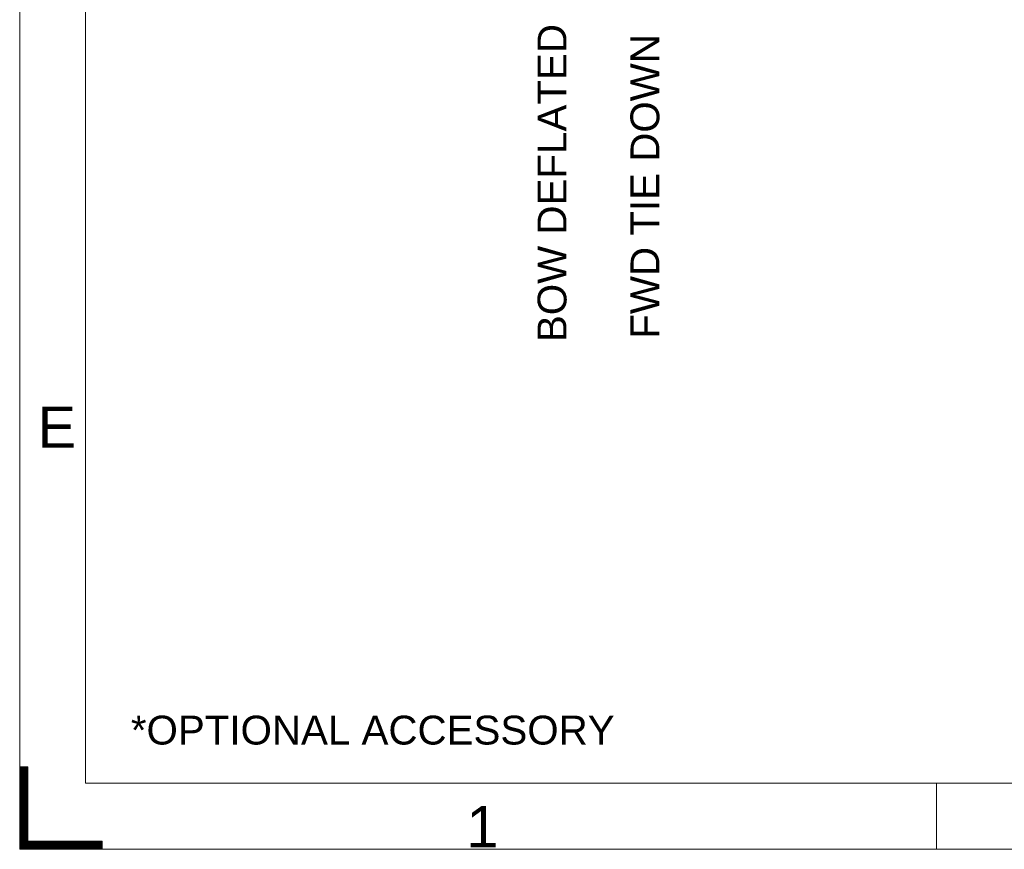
# Model space of a CAD drawing. Header units: millimetres. Extents: x 0 to 594, y 0 to 420.
# Tile 1 of 256: x 0 to 119, y 0 to 101. Entities that reach past the tile are written whole.
import ezdxf

# ---------------------------------------------------------------- set-up
doc = ezdxf.new("R2010")
doc.units = ezdxf.units.MM
doc.layers.add('1', color=7, linetype='Continuous', true_color=0xffffff)
doc.layers.add('256', color=7, linetype='Continuous', true_color=0xffffff)
doc.styles.add('Arial', font='txt')
doc.dimstyles.get("Standard").update_dxf_attribs({"dimtxt": 0.18, "dimasz": 0.18, "dimexe": 0.18, "dimexo": 0.0625, "dimgap": 0.09, "dimtad": 0, "dimtih": 1, "dimtoh": 1, "dimdec": 4, "dimzin": 0, "dimdsep": 46, "dimtxsty": 'Standard', "dimcen": 0.09, "dimadec": 0, "dimazin": 0, "dimtfac": 1, "dimtdec": 4, "dimtofl": 0, "dimtmove": 0, "dimatfit": 3, "dimfxl": 0, "dimtolj": 1, "dimtzin": 0, "dimarcsym": 0})

# ---------------------------------------------------------------- blocks, each defined once
blk = doc.blocks.new('HATCH7')
at = {"color": 163, "lineweight": 13}
for p, q in [((0, 9.98988), (1, 9.98988)), ((0, 9.94755), (1, 9.94755)), ((0, 9.90522), (1, 9.90522)), ((0, 9.86289), (1, 9.86289)), ((0, 9.82056), (1, 9.82056)), ((0, 9.77823), (1, 9.77823)), ((0, 9.7359), (1, 9.7359)), ((0, 9.69357), (1, 9.69357)), ((0, 9.65124), (1, 9.65124)), ((0, 9.60891), (1, 9.60891)), ((0, 9.56658), (1, 9.56658)), ((0, 9.52425), (1, 9.52425)), ((0, 9.48192), (1, 9.48192)), ((0, 9.43959), (1, 9.43959)), ((0, 9.39726), (1, 9.39726)), ((0, 9.35493), (1, 9.35493)), ((0, 9.3126), (1, 9.3126)), ((0, 9.27027), (1, 9.27027)), ((0, 9.22794), (1, 9.22794)), ((0, 9.18561), (1, 9.18561)), ((0, 9.14328), (1, 9.14328)), ((0, 9.10095), (1, 9.10095)), ((0, 9.05862), (1, 9.05862)), ((0, 9.01629), (1, 9.01629)), ((0, 8.97396), (1, 8.97396)), ((0, 8.93163), (1, 8.93163)), ((0, 8.8893), (1, 8.8893)), ((0, 8.84697), (1, 8.84697)), ((0, 8.80464), (1, 8.80464)), ((0, 8.76231), (1, 8.76231)), ((0, 8.71998), (1, 8.71998)), ((0, 8.67765), (1, 8.67765)), ((0, 8.63532), (1, 8.63532)), ((0, 8.59299), (1, 8.59299)), ((0, 8.55066), (1, 8.55066)), ((0, 8.50833), (1, 8.50833)), ((0, 8.466), (1, 8.466)), ((0, 8.42367), (1, 8.42367)), ((0, 8.38134), (1, 8.38134)), ((0, 8.33901), (1, 8.33901)), ((0, 8.29668), (1, 8.29668)), ((0, 8.25435), (1, 8.25435)), ((0, 8.21202), (1, 8.21202)), ((0, 8.16969), (1, 8.16969)), ((0, 8.12736), (1, 8.12736)), ((0, 8.08503), (1, 8.08503)), ((0, 8.0427), (1, 8.0427)), ((0, 8.00037), (1, 8.00037)), ((0, 7.95804), (1, 7.95804)), ((0, 7.91571), (1, 7.91571)), ((0, 7.87338), (1, 7.87338)), ((0, 7.83105), (1, 7.83105)), ((0, 7.78872), (1, 7.78872)), ((0, 7.74639), (1, 7.74639)), ((0, 7.70406), (1, 7.70406)), ((0, 7.66173), (1, 7.66173)), ((0, 7.6194), (1, 7.6194)), ((0, 7.57707), (1, 7.57707)), ((0, 7.53474), (1, 7.53474)), ((0, 7.49241), (1, 7.49241)), ((0, 7.45008), (1, 7.45008)), ((0, 7.40775), (1, 7.40775)), ((0, 7.36542), (1, 7.36542)), ((0, 7.32309), (1, 7.32309)), ((0, 7.28076), (1, 7.28076)), ((0, 7.23843), (1, 7.23843)), ((0, 7.1961), (1, 7.1961)), ((0, 7.15377), (1, 7.15377)), ((0, 7.11144), (1, 7.11144)), ((0, 7.06911), (1, 7.06911)), ((0, 7.02678), (1, 7.02678)), ((0, 6.98445), (1, 6.98445)), ((0, 6.94212), (1, 6.94212)), ((0, 6.89979), (1, 6.89979)), ((0, 6.85746), (1, 6.85746)), ((0, 6.81513), (1, 6.81513)), ((0, 6.7728), (1, 6.7728)), ((0, 6.73047), (1, 6.73047)), ((0, 6.68814), (1, 6.68814)), ((0, 6.64581), (1, 6.64581)), ((0, 6.60348), (1, 6.60348)), ((0, 6.56115), (1, 6.56115)), ((0, 6.51882), (1, 6.51882)), ((0, 6.47649), (1, 6.47649)), ((0, 6.43416), (1, 6.43416)), ((0, 6.39183), (1, 6.39183)), ((0, 6.3495), (1, 6.3495)), ((0, 6.30717), (1, 6.30717)), ((0, 6.26484), (1, 6.26484)), ((0, 6.22251), (1, 6.22251)), ((0, 6.18018), (1, 6.18018)), ((0, 6.13785), (1, 6.13785)), ((0, 6.09552), (1, 6.09552)), ((0, 6.05319), (1, 6.05319)), ((0, 6.01086), (1, 6.01086)), ((0, 5.96853), (1, 5.96853)), ((0, 5.9262), (1, 5.9262)), ((0, 5.88387), (1, 5.88387)), ((0, 5.84154), (1, 5.84154)), ((0, 5.79921), (1, 5.79921)), ((0, 5.75688), (1, 5.75688)), ((0, 5.71455), (1, 5.71455)), ((0, 5.67222), (1, 5.67222)), ((0, 5.62989), (1, 5.62989)), ((0, 5.58756), (1, 5.58756)), ((0, 5.54523), (1, 5.54523)), ((0, 5.5029), (1, 5.5029)), ((0, 5.46057), (1, 5.46057)), ((0, 5.41824), (1, 5.41824)), ((0, 5.37591), (1, 5.37591)), ((0, 5.33358), (1, 5.33358)), ((0, 5.29125), (1, 5.29125)), ((0, 5.24892), (1, 5.24892)), ((0, 5.20659), (1, 5.20659)), ((0, 5.16426), (1, 5.16426)), ((0, 5.12193), (1, 5.12193)), ((0, 5.0796), (1, 5.0796)), ((0, 5.03727), (1, 5.03727)), ((0, 4.99494), (1, 4.99494)), ((0, 4.95261), (1, 4.95261)), ((0, 4.91028), (1, 4.91028)), ((0, 4.86795), (1, 4.86795)), ((0, 4.82562), (1, 4.82562)), ((0, 4.78329), (1, 4.78329)), ((0, 4.74096), (1, 4.74096)), ((0, 4.69863), (1, 4.69863)), ((0, 4.6563), (1, 4.6563)), ((0, 4.61397), (1, 4.61397)), ((0, 4.57164), (1, 4.57164)), ((0, 4.52931), (1, 4.52931)), ((0, 4.48698), (1, 4.48698)), ((0, 4.44465), (1, 4.44465)), ((0, 4.40232), (1, 4.40232)), ((0, 4.35999), (1, 4.35999)), ((0, 4.31766), (1, 4.31766)), ((0, 4.27533), (1, 4.27533)), ((0, 4.233), (1, 4.233)), ((0, 4.19067), (1, 4.19067)), ((0, 4.14834), (1, 4.14834)), ((0, 4.10601), (1, 4.10601)), ((0, 4.06368), (1, 4.06368)), ((0, 4.02135), (1, 4.02135)), ((0, 3.97902), (1, 3.97902)), ((0, 3.93669), (1, 3.93669)), ((0, 3.89436), (1, 3.89436)), ((0, 3.85203), (1, 3.85203)), ((0, 3.8097), (1, 3.8097)), ((0, 3.76737), (1, 3.76737)), ((0, 3.72504), (1, 3.72504)), ((0, 3.68271), (1, 3.68271)), ((0, 3.64038), (1, 3.64038)), ((0, 3.59805), (1, 3.59805)), ((0, 3.55572), (1, 3.55572)), ((0, 3.51339), (1, 3.51339)), ((0, 3.47106), (1, 3.47106)), ((0, 3.42873), (1, 3.42873)), ((0, 3.3864), (1, 3.3864)), ((0, 3.34407), (1, 3.34407)), ((0, 3.30174), (1, 3.30174)), ((0, 3.25941), (1, 3.25941)), ((0, 3.21708), (1, 3.21708)), ((0, 3.17475), (1, 3.17475)), ((0, 3.13242), (1, 3.13242)), ((0, 3.09009), (1, 3.09009)), ((0, 3.04776), (1, 3.04776)), ((0, 3.00543), (1, 3.00543)), ((0, 2.9631), (1, 2.9631)), ((0, 2.92077), (1, 2.92077)), ((0, 2.87844), (1, 2.87844)), ((0, 2.83611), (1, 2.83611)), ((0, 2.79378), (1, 2.79378)), ((0, 2.75145), (1, 2.75145)), ((0, 2.70912), (1, 2.70912)), ((0, 2.66679), (1, 2.66679)), ((0, 2.62446), (1, 2.62446)), ((0, 2.58213), (1, 2.58213)), ((0, 2.5398), (1, 2.5398)), ((0, 2.49747), (1, 2.49747)), ((0, 2.45514), (1, 2.45514)), ((0, 2.41281), (1, 2.41281)), ((0, 2.37048), (1, 2.37048)), ((0, 2.32815), (1, 2.32815)), ((0, 2.28582), (1, 2.28582)), ((0, 2.24349), (1, 2.24349)), ((0, 2.20116), (1, 2.20116)), ((0, 2.15883), (1, 2.15883)), ((0, 2.1165), (1, 2.1165)), ((0, 2.07417), (1, 2.07417)), ((0, 2.03184), (1, 2.03184)), ((0, 1.98951), (1, 1.98951)), ((0, 1.94718), (1, 1.94718)), ((0, 1.90485), (1, 1.90485)), ((0, 1.86252), (1, 1.86252)), ((0, 1.82019), (1, 1.82019)), ((0, 1.77786), (1, 1.77786)), ((0, 1.73553), (1, 1.73553)), ((0, 1.6932), (1, 1.6932)), ((0, 1.65087), (1, 1.65087)), ((0, 1.60854), (1, 1.60854)), ((0, 1.56621), (1, 1.56621)), ((0, 1.52388), (1, 1.52388)), ((0, 1.48155), (1, 1.48155)), ((0, 1.43922), (1, 1.43922)), ((0, 1.39689), (1, 1.39689)), ((0, 1.35456), (1, 1.35456)), ((0, 1.31223), (1, 1.31223)), ((0, 1.2699), (1, 1.2699)), ((0, 1.22757), (1, 1.22757)), ((0, 1.18524), (1, 1.18524)), ((0, 1.14291), (1, 1.14291)), ((0, 1.10058), (1, 1.10058)), ((0, 1.05825), (1, 1.05825)), ((0, 1.01592), (1, 1.01592)), ((0, 0.97359), (10, 0.97359)), ((0, 0.93126), (10, 0.93126)), ((0, 0.88893), (10, 0.88893)), ((0, 0.8466), (10, 0.8466)), ((0, 0.80427), (10, 0.80427)), ((0, 0.76194), (10, 0.76194)), ((0, 0.71961), (10, 0.71961)), ((0, 0.67728), (10, 0.67728)), ((0, 0.63495), (10, 0.63495)), ((0, 0.59262), (10, 0.59262)), ((0, 0.55029), (10, 0.55029)), ((0, 0.50796), (10, 0.50796)), ((0, 0.46563), (10, 0.46563)), ((0, 0.4233), (10, 0.4233)), ((0, 0.38097), (10, 0.38097)), ((0, 0.33864), (10, 0.33864)), ((0, 0.29631), (10, 0.29631)), ((0, 0.25398), (10, 0.25398)), ((0, 0.21165), (10, 0.21165)), ((0, 0.16932), (10, 0.16932)), ((0, 0.12699), (10, 0.12699)), ((0, 0.08466), (10, 0.08466)), ((0, 0.04233), (10, 0.04233))]:
    blk.add_line(p, q, dxfattribs=at)
blk = doc.blocks.new('_U9')
at = {"layer": '1', "color": 18, "lineweight": 18}
for p, q in [((99.15, 154.72), (72.65, 154.72)), ((74.65, 154.72), (74.65, 112.42)), ((257.51, 127.44), (72.65, 127.44))]:
    blk.add_line(p, q, dxfattribs=at)
at = {"layer": '1', "color": 18}
for points in [[(74.65, 154.72), (75.59, 151.22), (73.71, 151.22)], [(74.65, 127.44), (73.71, 130.94), (75.59, 130.94)]]:
    blk.add_solid(points, dxfattribs=at)
at = {"layer": '1', "color": 18, "linetype": 'Continuous', "lineweight": 13, "char_height": 3.5, "attachment_point": 7, "rotation": 90, "line_spacing_factor": 1.047437, "style": 'Arial'}
for s, insert in [('\\fArial|b0|i0;\\W1.0000;0.55', (77.63, 101.91)), ('\\fArial|b0|i0;\\W1.0000;FWD TIE DOWN', (77.63, 61.91))]:
    blk.add_mtext(s, dxfattribs=dict(at, insert=insert))
blk = doc.blocks.new('_U13')
at = {"layer": '1', "color": 18, "lineweight": 18}
for p, q in [((128.42, 177.3), (61.39, 177.3)), ((63.39, 177.3), (63.39, 113.37)), ((257.51, 127.44), (61.39, 127.44))]:
    blk.add_line(p, q, dxfattribs=at)
at = {"layer": '1', "color": 18}
for points in [[(63.39, 177.3), (64.33, 173.8), (62.45, 173.8)], [(63.39, 127.44), (62.45, 130.94), (64.33, 130.94)]]:
    blk.add_solid(points, dxfattribs=at)
at = {"layer": '1', "color": 18, "linetype": 'Continuous', "lineweight": 13, "char_height": 3.5, "attachment_point": 7, "rotation": 90, "line_spacing_factor": 1.047437, "style": 'Arial'}
for s, insert in [('\\fArial|b0|i0;\\W1.0000;1.00', (66.37, 102.86)), ('\\fArial|b0|i0;\\W1.0000;BOW DEFLATED', (66.37, 61.5))]:
    blk.add_mtext(s, dxfattribs=dict(at, insert=insert))

msp = doc.modelspace()

# ---------------------------------------------------------------- linework, layer by layer
at = {"layer": '256', "color": 163, "linetype": 'Continuous', "lineweight": 18}
for p, q in [((0, 0), (0, 420)), ((8, 8), (8, 412)), ((0, 10), (1, 10)), ((0, 0), (0, 10)), ((1, 10), (1, 1)), ((0, 8), (0, 0)), ((586, 8), (8, 8)), ((111.219, 8), (111.219, 0)), ((8, 0), (0, 0)), ((10, 0), (0, 0)), ((594, 0), (0, 0)), ((1, 1), (10, 1)), ((10, 1), (10, 0))]:
    msp.add_line(p, q, dxfattribs=at)

# ---------------------------------------------------------------- block references
at = {"layer": '256', "color": 163, "linetype": 'Continuous', "lineweight": 13}
msp.add_blockref('HATCH7', (0, 0), dxfattribs=at)

# ---------------------------------------------------------------- texts
at = {"layer": '1', "color": 18, "linetype": 'Continuous', "lineweight": 13, "insert": (13.481, 12.654), "char_height": 3.5, "attachment_point": 7, "line_spacing_factor": 1.047437, "style": 'Arial'}
msp.add_mtext('\\fArial|b0|i0;\\W1.0000;*OPTIONAL ACCESSORY', dxfattribs=at)
at = {"layer": '256', "color": 18, "linetype": 'Continuous', "lineweight": 13, "char_height": 5, "attachment_point": 7, "line_spacing_factor": 1.047437, "style": 'Arial'}
for s, insert in [('\\fArial|b0|i0;\\W1.0000;E', (2.186, 48.682)), ('\\fArial|b0|i0;\\W1.0000;1', (54.182, 0.235))]:
    msp.add_mtext(s, dxfattribs=dict(at, insert=insert))

# ---------------------------------------------------------------- dimensions: what is measured, and where the dimension line sits
at = {"layer": '1', "color": 18, "linetype": 'Continuous', "lineweight": 13}
for base, p1, p2, text, picture, middle in [((63.388, 177.295), (257.513, 127.437), (128.425, 177.295), '\\fArial|b0|i0;\\C18;{\\H1.00x;\\fArial|b0|i0;BOW DEFLATED\\fArial|b0|i0;}\\C18; <> ', '_U13', (63.388, 86.607)), ((74.65, 127.437), (103.145, 154.718), (257.513, 127.437), '\\fArial|b0|i0;\\C18;{\\H1.00x;\\fArial|b0|i0;FWD TIE DOWN\\fArial|b0|i0;}\\C18; <> ', '_U9', (74.65, 86.339))]:
    dim = msp.add_linear_dim(base=base, p1=p1, p2=p2, angle=90, text=text, dimstyle='Standard', override={"dimtxt": 3.5, "dimasz": 3.5, "dimexe": 2, "dimexo": 0, "dimgap": 1.5, "dimtih": 0, "dimtoh": 0, "dimdec": 2, "dimlfac": 0.02, "dimdsep": 46, "dimlunit": 2, "dimtxsty": 'Arial', "dimsah": 1, "dimse1": 0, "dimse2": 0, "dimsd1": 0, "dimsd2": 0, "dimclrd": 18, "dimclre": 18, "dimclrt": 18, "dimtol": 0, "dimtm": -0.1, "dimtfac": 1, "dimtdec": 2, "dimtofl": 1, "dimtmove": 0, "dimlwd": 18, "dimlwe": 18}, dxfattribs=at)
    dim.commit()
    dim.dimension.update_dxf_attribs({"geometry": picture, "text_midpoint": middle, "dimtype": 160})

doc.saveas('drawing.dxf')
